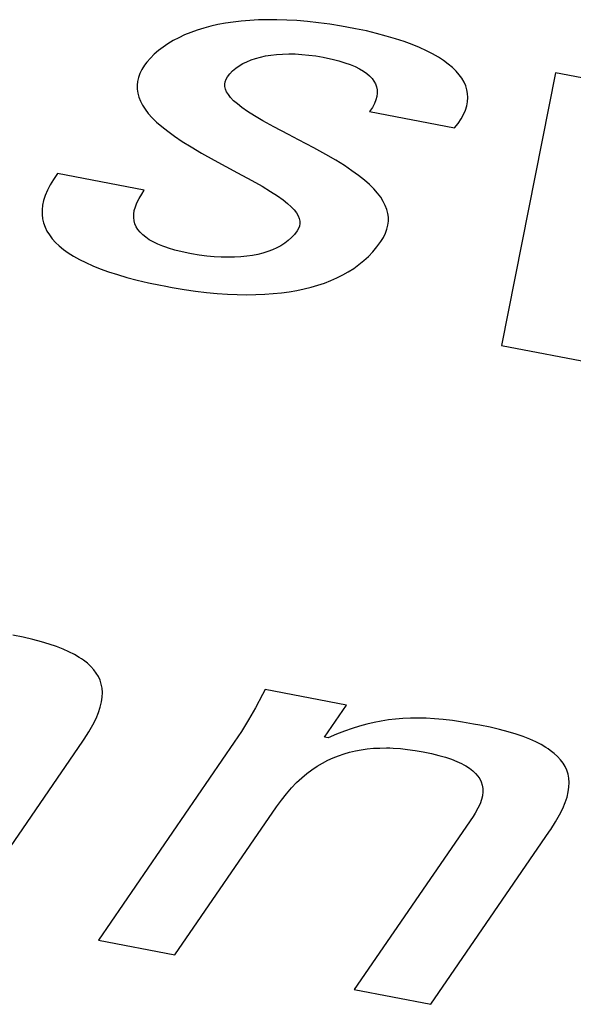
# Model space of a CAD drawing. Extents: x -841 to -216, y -127 to 601.
# Tile 172 of 201: x -305 to -303.72, y 504.01 to 506.28. Entities that reach past the tile are written whole.
import ezdxf

# ---------------------------------------------------------------- set-up
doc = ezdxf.new("R2010")
doc.units = 0
doc.header["$LTSCALE"] = 23.1
doc.layers.add('HEATSINK_AM_0', color=7, linetype='CONTINUOUS')

msp = doc.modelspace()

# ---------------------------------------------------------------- linework, layer by layer
at = {"layer": 'HEATSINK_AM_0', "color": 7}
for p, q in [((-304.5573, 506.2682), (-304.5734, 506.2639)), ((-304.5407, 506.2719), (-304.5573, 506.2682)), ((-304.5234, 506.2752), (-304.5407, 506.2719)), ((-304.5054, 506.2779), (-304.5234, 506.2752)), ((-304.4868, 506.2801), (-304.5054, 506.2779)), ((-304.4674, 506.2817), (-304.4868, 506.2801)), ((-304.4473, 506.2828), (-304.4674, 506.2817)), ((-304.4264, 506.2833), (-304.4473, 506.2828)), ((-304.4047, 506.2832), (-304.4264, 506.2833)), ((-304.3821, 506.2825), (-304.4047, 506.2832)), ((-304.3587, 506.2811), (-304.3821, 506.2825)), ((-304.3343, 506.279), (-304.3587, 506.2811)), ((-304.309, 506.2762), (-304.3343, 506.279)), ((-304.2828, 506.2727), (-304.309, 506.2762)), ((-304.2555, 506.2683), (-304.2828, 506.2727)), ((-304.2272, 506.2632), (-304.2555, 506.2683)), ((-304.6176, 506.2481), (-304.6311, 506.2418)), ((-304.6035, 506.2538), (-304.6176, 506.2481)), ((-304.5887, 506.2591), (-304.6035, 506.2538)), ((-304.5734, 506.2639), (-304.5887, 506.2591)), ((-304.223, 506.2624), (-304.2272, 506.2632)), ((-304.1982, 506.2572), (-304.223, 506.2624)), ((-304.1746, 506.2516), (-304.1982, 506.2572)), ((-304.1522, 506.2456), (-304.1746, 506.2516)), ((-304.1311, 506.2394), (-304.1522, 506.2456)), ((-304.6561, 506.2278), (-304.6676, 506.2201)), ((-304.644, 506.2351), (-304.6561, 506.2278)), ((-304.6311, 506.2418), (-304.644, 506.2351)), ((-304.1112, 506.2328), (-304.1311, 506.2394)), ((-304.0928, 506.226), (-304.1112, 506.2328)), ((-304.0756, 506.2189), (-304.0928, 506.226)), ((-304.688, 506.2035), (-304.6968, 506.1947)), ((-304.6782, 506.212), (-304.688, 506.2035)), ((-304.6676, 506.2201), (-304.6782, 506.212)), ((-304.4427, 506.1971), (-304.4309, 506.1996)), ((-304.4309, 506.1996), (-304.4184, 506.2017)), ((-304.4184, 506.2017), (-304.4053, 506.2031)), ((-304.4053, 506.2031), (-304.3915, 506.2041)), ((-304.3915, 506.2041), (-304.3772, 506.2044)), ((-304.3772, 506.2044), (-304.3622, 506.2042)), ((-304.3622, 506.2042), (-304.3468, 506.2033)), ((-304.3468, 506.2033), (-304.3309, 506.2018)), ((-304.3309, 506.2018), (-304.3145, 506.1996)), ((-304.3145, 506.1996), (-304.2979, 506.1967)), ((-304.0597, 506.2116), (-304.0756, 506.2189)), ((-304.0452, 506.2042), (-304.0597, 506.2116)), ((-304.0319, 506.1966), (-304.0452, 506.2042)), ((-304.7103, 506.178), (-304.7162, 506.1686)), ((-304.7047, 506.1856), (-304.7103, 506.178)), ((-304.6968, 506.1947), (-304.7047, 506.1856)), ((-304.4998, 506.1713), (-304.492, 506.1768)), ((-304.492, 506.1768), (-304.4834, 506.1819)), ((-304.4834, 506.1819), (-304.4743, 506.1864)), ((-304.4743, 506.1864), (-304.4644, 506.1905)), ((-304.4644, 506.1905), (-304.4539, 506.194)), ((-304.4539, 506.194), (-304.4427, 506.1971)), ((-304.2979, 506.1967), (-304.2947, 506.1961)), ((-304.2947, 506.1961), (-304.2775, 506.1924)), ((-304.2775, 506.1924), (-304.262, 506.1884)), ((-304.262, 506.1884), (-304.2479, 506.1841)), ((-304.2479, 506.1841), (-304.2353, 506.1796)), ((-304.2353, 506.1796), (-304.224, 506.1749)), ((-304.0199, 506.1888), (-304.0319, 506.1966)), ((-304.0091, 506.1809), (-304.0199, 506.1888)), ((-303.9995, 506.1729), (-304.0091, 506.1809)), ((-304.7207, 506.1593), (-304.7241, 506.1501)), ((-304.7162, 506.1686), (-304.7207, 506.1593)), ((-304.5188, 506.1513), (-304.5132, 506.1585)), ((-304.5132, 506.1585), (-304.5069, 506.1652)), ((-304.5069, 506.1652), (-304.4998, 506.1713)), ((-304.224, 506.1749), (-304.214, 506.1699)), ((-304.214, 506.1699), (-304.2051, 506.1648)), ((-304.2051, 506.1648), (-304.1974, 506.1594)), ((-304.1974, 506.1594), (-304.1907, 506.1537)), ((-304.1907, 506.1537), (-304.1851, 506.1478)), ((-303.9911, 506.1647), (-303.9995, 506.1729)), ((-303.9839, 506.1564), (-303.9911, 506.1647)), ((-303.9777, 506.148), (-303.9839, 506.1564)), ((-303.7618, 506.1605), (-303.8863, 505.5315)), ((-303.5657, 506.1227), (-303.7618, 506.1605)), ((-304.7262, 506.141), (-304.7272, 506.1319)), ((-304.7272, 506.1319), (-304.7271, 506.1229)), ((-304.7241, 506.1501), (-304.7262, 506.141)), ((-304.5249, 506.1345), (-304.524, 506.1402)), ((-304.5247, 506.1288), (-304.5249, 506.1345)), ((-304.524, 506.1402), (-304.522, 506.1458)), ((-304.522, 506.1458), (-304.5188, 506.1513)), ((-304.1851, 506.1478), (-304.1806, 506.1416)), ((-304.1806, 506.1416), (-304.1771, 506.1352)), ((-304.1771, 506.1352), (-304.1747, 506.1285)), ((-303.9727, 506.1394), (-303.9777, 506.148)), ((-303.9688, 506.1307), (-303.9727, 506.1394)), ((-303.9661, 506.1218), (-303.9688, 506.1307)), ((-304.7271, 506.1229), (-304.7258, 506.1138)), ((-304.7258, 506.1138), (-304.7234, 506.1046)), ((-304.5233, 506.1228), (-304.5247, 506.1288)), ((-304.5207, 506.1167), (-304.5233, 506.1228)), ((-304.5168, 506.1103), (-304.5207, 506.1167)), ((-304.5115, 506.1035), (-304.5168, 506.1103)), ((-304.1747, 506.1285), (-304.1734, 506.1215)), ((-304.1731, 506.1141), (-304.174, 506.1064)), ((-304.1734, 506.1215), (-304.1731, 506.1141)), ((-303.9644, 506.1127), (-303.9661, 506.1218)), ((-303.9639, 506.1035), (-303.9644, 506.1127)), ((-304.7234, 506.1046), (-304.7198, 506.0954)), ((-304.7198, 506.0954), (-304.715, 506.0861)), ((-304.715, 506.0861), (-304.7089, 506.0767)), ((-304.5046, 506.0964), (-304.5115, 506.1035)), ((-304.496, 506.0888), (-304.5046, 506.0964)), ((-304.4853, 506.0805), (-304.496, 506.0888)), ((-304.1796, 506.0897), (-304.1844, 506.0807)), ((-304.1762, 506.0982), (-304.1796, 506.0897)), ((-304.174, 506.1064), (-304.1762, 506.0982)), ((-303.9664, 506.0846), (-303.9645, 506.0941)), ((-303.9645, 506.0941), (-303.9639, 506.1035)), ((-304.7089, 506.0767), (-304.7015, 506.067)), ((-304.7015, 506.067), (-304.6927, 506.0572)), ((-304.4723, 506.0715), (-304.4853, 506.0805)), ((-304.4564, 506.0614), (-304.4723, 506.0715)), ((-304.1844, 506.0807), (-304.1907, 506.0712)), ((-304.1907, 506.0712), (-303.9946, 506.0334)), ((-303.9793, 506.0546), (-303.9737, 506.0648)), ((-303.9737, 506.0648), (-303.9694, 506.0748)), ((-303.9694, 506.0748), (-303.9664, 506.0846)), ((-304.6927, 506.0572), (-304.6824, 506.0471)), ((-304.6824, 506.0471), (-304.6705, 506.0366)), ((-304.4369, 506.05), (-304.4564, 506.0614)), ((-304.4121, 506.0364), (-304.4369, 506.05)), ((-303.9946, 506.0334), (-303.9863, 506.0441)), ((-303.9863, 506.0441), (-303.9793, 506.0546)), ((-304.6705, 506.0366), (-304.6568, 506.0257)), ((-304.6568, 506.0257), (-304.6411, 506.0144)), ((-304.3781, 506.0184), (-304.4121, 506.0364)), ((-304.3546, 506.0061), (-304.3781, 506.0184)), ((-304.6411, 506.0144), (-304.6232, 506.0024)), ((-304.6232, 506.0024), (-304.6026, 505.9896)), ((-304.3196, 505.9876), (-304.3546, 506.0061)), ((-304.6026, 505.9896), (-304.5786, 505.9755)), ((-304.5786, 505.9755), (-304.5497, 505.9594)), ((-304.2921, 505.9724), (-304.3196, 505.9876)), ((-304.2689, 505.959), (-304.2921, 505.9724)), ((-304.5497, 505.9594), (-304.4954, 505.9303)), ((-304.2489, 505.9466), (-304.2689, 505.959)), ((-304.9111, 505.9283), (-304.9204, 505.9149)), ((-304.7107, 505.8897), (-304.9111, 505.9283)), ((-304.4954, 505.9303), (-304.4626, 505.9125)), ((-304.2314, 505.9349), (-304.2489, 505.9466)), ((-304.2161, 505.9238), (-304.2314, 505.9349)), ((-304.9204, 505.9149), (-304.9282, 505.902)), ((-304.4626, 505.9125), (-304.4384, 505.8988)), ((-304.2027, 505.9132), (-304.2161, 505.9238)), ((-304.1911, 505.9029), (-304.2027, 505.9132)), ((-304.9345, 505.8897), (-304.9395, 505.8777)), ((-304.9282, 505.902), (-304.9345, 505.8897)), ((-304.7228, 505.8705), (-304.7166, 505.8809)), ((-304.7166, 505.8809), (-304.7107, 505.8897)), ((-304.4384, 505.8988), (-304.4191, 505.8872)), ((-304.4191, 505.8872), (-304.4034, 505.877)), ((-304.181, 505.8929), (-304.1911, 505.9029)), ((-304.1724, 505.8831), (-304.181, 505.8929)), ((-304.1651, 505.8735), (-304.1724, 505.8831)), ((-304.9431, 505.8662), (-304.9455, 505.8551)), ((-304.9395, 505.8777), (-304.9431, 505.8662)), ((-304.7314, 505.8516), (-304.7278, 505.8608)), ((-304.7278, 505.8608), (-304.7228, 505.8705)), ((-304.4034, 505.877), (-304.3906, 505.8679)), ((-304.3906, 505.8679), (-304.38, 505.8594)), ((-304.38, 505.8594), (-304.3715, 505.8517)), ((-304.1592, 505.8641), (-304.1651, 505.8735)), ((-304.1545, 505.8548), (-304.1592, 505.8641)), ((-304.9455, 505.8551), (-304.9466, 505.8444)), ((-304.9466, 505.8444), (-304.9466, 505.834)), ((-304.7351, 505.8346), (-304.7338, 505.8429)), ((-304.7338, 505.8429), (-304.7314, 505.8516)), ((-304.3715, 505.8517), (-304.3647, 505.8444)), ((-304.3647, 505.8444), (-304.3595, 505.8375)), ((-304.3595, 505.8375), (-304.3557, 505.831)), ((-304.151, 505.8456), (-304.1545, 505.8548)), ((-304.1486, 505.8364), (-304.151, 505.8456)), ((-304.1474, 505.8273), (-304.1486, 505.8364)), ((-304.9466, 505.834), (-304.9454, 505.8239)), ((-304.9454, 505.8239), (-304.9432, 505.8142)), ((-304.9432, 505.8142), (-304.9398, 505.8047)), ((-304.7352, 505.8267), (-304.7351, 505.8346)), ((-304.7343, 505.8193), (-304.7352, 505.8267)), ((-304.7323, 505.8122), (-304.7343, 505.8193)), ((-304.3557, 505.831), (-304.3531, 505.8247)), ((-304.3531, 505.8247), (-304.3518, 505.8187)), ((-304.3516, 505.8128), (-304.3526, 505.8071)), ((-304.3518, 505.8187), (-304.3516, 505.8128)), ((-304.1484, 505.809), (-304.1474, 505.8182)), ((-304.1474, 505.8182), (-304.1474, 505.8273)), ((-304.9398, 505.8047), (-304.9354, 505.7955)), ((-304.9354, 505.7955), (-304.9299, 505.7866)), ((-304.7293, 505.8054), (-304.7323, 505.8122)), ((-304.7254, 505.7989), (-304.7293, 505.8054)), ((-304.7204, 505.7928), (-304.7254, 505.7989)), ((-304.7144, 505.7868), (-304.7204, 505.7928)), ((-304.3579, 505.7958), (-304.364, 505.7878)), ((-304.3547, 505.8014), (-304.3579, 505.7958)), ((-304.3526, 505.8071), (-304.3547, 505.8014)), ((-304.1588, 505.781), (-304.1541, 505.7904)), ((-304.1541, 505.7904), (-304.1507, 505.7998)), ((-304.1507, 505.7998), (-304.1484, 505.809)), ((-304.9299, 505.7866), (-304.9233, 505.7779)), ((-304.9233, 505.7779), (-304.9157, 505.7695)), ((-304.9157, 505.7695), (-304.907, 505.7612)), ((-304.7074, 505.7812), (-304.7144, 505.7868)), ((-304.6993, 505.7757), (-304.7074, 505.7812)), ((-304.6901, 505.7705), (-304.6993, 505.7757)), ((-304.6796, 505.7655), (-304.6901, 505.7705)), ((-304.3866, 505.7674), (-304.3909, 505.7646)), ((-304.3784, 505.7736), (-304.3866, 505.7674)), ((-304.3709, 505.7804), (-304.3784, 505.7736)), ((-304.364, 505.7878), (-304.3709, 505.7804)), ((-304.1738, 505.7593), (-304.1648, 505.7714)), ((-304.1648, 505.7714), (-304.1588, 505.781)), ((-304.907, 505.7612), (-304.8972, 505.7532)), ((-304.8972, 505.7532), (-304.8862, 505.7453)), ((-304.8862, 505.7453), (-304.8741, 505.7376)), ((-304.6678, 505.7607), (-304.6796, 505.7655)), ((-304.6614, 505.7584), (-304.6678, 505.7607)), ((-304.6546, 505.7561), (-304.6614, 505.7584)), ((-304.64, 505.7518), (-304.6546, 505.7561)), ((-304.6237, 505.7478), (-304.64, 505.7518)), ((-304.6058, 505.744), (-304.6237, 505.7478)), ((-304.4368, 505.7448), (-304.4486, 505.7418)), ((-304.4255, 505.7483), (-304.4368, 505.7448)), ((-304.4149, 505.7522), (-304.4255, 505.7483)), ((-304.4048, 505.7568), (-304.4149, 505.7522)), ((-304.3954, 505.7618), (-304.4048, 505.7568)), ((-304.3909, 505.7646), (-304.3954, 505.7618)), ((-304.1935, 505.7372), (-304.1834, 505.7479)), ((-304.1834, 505.7479), (-304.1738, 505.7593)), ((-304.8741, 505.7376), (-304.8607, 505.7301)), ((-304.8607, 505.7301), (-304.846, 505.7228)), ((-304.846, 505.7228), (-304.8299, 505.7156)), ((-304.602, 505.7433), (-304.6058, 505.744)), ((-304.5841, 505.7403), (-304.602, 505.7433)), ((-304.5666, 505.738), (-304.5841, 505.7403)), ((-304.5497, 505.7363), (-304.5666, 505.738)), ((-304.5333, 505.7353), (-304.5497, 505.7363)), ((-304.5176, 505.735), (-304.5333, 505.7353)), ((-304.5025, 505.7352), (-304.5176, 505.735)), ((-304.488, 505.736), (-304.5025, 505.7352)), ((-304.4743, 505.7374), (-304.488, 505.736)), ((-304.4611, 505.7394), (-304.4743, 505.7374)), ((-304.4486, 505.7418), (-304.4611, 505.7394)), ((-304.2156, 505.7181), (-304.2043, 505.7273)), ((-304.2043, 505.7273), (-304.1935, 505.7372)), ((-304.8299, 505.7156), (-304.8124, 505.7086)), ((-304.8124, 505.7086), (-304.7935, 505.7017)), ((-304.7935, 505.7017), (-304.7729, 505.6951)), ((-304.2528, 505.6942), (-304.2399, 505.7015)), ((-304.2399, 505.7015), (-304.2275, 505.7095)), ((-304.2275, 505.7095), (-304.2156, 505.7181)), ((-304.7729, 505.6951), (-304.7508, 505.6886)), ((-304.7508, 505.6886), (-304.7269, 505.6824)), ((-304.7269, 505.6824), (-304.7012, 505.6763)), ((-304.7012, 505.6763), (-304.6736, 505.6705)), ((-304.2949, 505.6756), (-304.2803, 505.6813)), ((-304.2803, 505.6813), (-304.2663, 505.6874)), ((-304.2663, 505.6874), (-304.2528, 505.6942)), ((-304.6736, 505.6705), (-304.6648, 505.6688)), ((-304.6648, 505.6688), (-304.6464, 505.6653)), ((-304.6464, 505.6653), (-304.6191, 505.6608)), ((-304.6191, 505.6608), (-304.5928, 505.657)), ((-304.5928, 505.657), (-304.5673, 505.654)), ((-304.5673, 505.654), (-304.5428, 505.6517)), ((-304.3943, 505.653), (-304.3762, 505.6555)), ((-304.3762, 505.6555), (-304.3587, 505.6584)), ((-304.3587, 505.6584), (-304.3418, 505.6619)), ((-304.3418, 505.6619), (-304.3256, 505.666)), ((-304.3256, 505.666), (-304.3099, 505.6705)), ((-304.3099, 505.6705), (-304.2949, 505.6756)), ((-304.5428, 505.6517), (-304.5191, 505.65)), ((-304.5191, 505.65), (-304.4963, 505.649)), ((-304.4963, 505.649), (-304.4743, 505.6486)), ((-304.4743, 505.6486), (-304.4531, 505.6489)), ((-304.4531, 505.6489), (-304.4328, 505.6497)), ((-304.4328, 505.6497), (-304.4132, 505.6511)), ((-304.4132, 505.6511), (-304.3943, 505.653)), ((-303.8863, 505.5315), (-303.6493, 505.4858)), ((-304.9901, 504.8584), (-305.014, 504.8633)), ((-304.9682, 504.8532), (-304.9901, 504.8584)), ((-304.9483, 504.8479), (-304.9682, 504.8532)), ((-304.93, 504.8424), (-304.9483, 504.8479)), ((-304.9134, 504.8367), (-304.93, 504.8424)), ((-304.8983, 504.8308), (-304.9134, 504.8367)), ((-304.8846, 504.8247), (-304.8983, 504.8308)), ((-304.8722, 504.8184), (-304.8846, 504.8247)), ((-304.861, 504.8118), (-304.8722, 504.8184)), ((-304.8558, 504.8085), (-304.861, 504.8118)), ((-304.8509, 504.8051), (-304.8558, 504.8085)), ((-304.842, 504.7981), (-304.8509, 504.8051)), ((-304.8342, 504.7909), (-304.842, 504.7981)), ((-304.8274, 504.7834), (-304.8342, 504.7909)), ((-304.8216, 504.7756), (-304.8274, 504.7834)), ((-304.8167, 504.7675), (-304.8216, 504.7756)), ((-304.8129, 504.7589), (-304.8167, 504.7675)), ((-304.8101, 504.75), (-304.8129, 504.7589)), ((-304.8083, 504.7406), (-304.8101, 504.75)), ((-304.8076, 504.7307), (-304.8083, 504.7406)), ((-304.8079, 504.7201), (-304.8076, 504.7307)), ((-304.4377, 504.7259), (-304.454, 504.6956)), ((-304.4315, 504.738), (-304.4377, 504.7259)), ((-304.2439, 504.7018), (-304.4315, 504.738)), ((-304.8123, 504.6971), (-304.8095, 504.709)), ((-304.8095, 504.709), (-304.8079, 504.7201)), ((-304.2949, 504.6276), (-304.2439, 504.7018)), ((-304.8222, 504.6707), (-304.8165, 504.6844)), ((-304.8165, 504.6844), (-304.8123, 504.6971)), ((-304.454, 504.6956), (-304.4702, 504.6674)), ((-304.8386, 504.6402), (-304.8295, 504.656)), ((-304.8295, 504.656), (-304.8222, 504.6707)), ((-304.4702, 504.6674), (-304.4865, 504.641)), ((-304.1969, 504.6579), (-304.2138, 504.6533)), ((-304.1803, 504.6618), (-304.1969, 504.6579)), ((-304.1638, 504.665), (-304.1803, 504.6618)), ((-304.1473, 504.6675), (-304.1638, 504.665)), ((-304.1306, 504.6695), (-304.1473, 504.6675)), ((-304.1138, 504.6708), (-304.1306, 504.6695)), ((-304.0966, 504.6715), (-304.1138, 504.6708)), ((-304.0788, 504.6717), (-304.0966, 504.6715)), ((-304.0604, 504.6712), (-304.0788, 504.6717)), ((-304.0412, 504.6701), (-304.0604, 504.6712)), ((-304.0209, 504.6683), (-304.0412, 504.6701)), ((-303.9992, 504.6658), (-304.0209, 504.6683)), ((-303.976, 504.6624), (-303.9992, 504.6658)), ((-303.9507, 504.6581), (-303.976, 504.6624)), ((-303.9366, 504.6555), (-303.9507, 504.6581)), ((-303.9127, 504.6506), (-303.9366, 504.6555)), ((-304.8496, 504.6228), (-304.8386, 504.6402)), ((-304.4865, 504.641), (-304.5031, 504.616)), ((-304.2671, 504.6343), (-304.2864, 504.6259)), ((-304.2487, 504.6416), (-304.2671, 504.6343)), ((-304.231, 504.6479), (-304.2487, 504.6416)), ((-304.2138, 504.6533), (-304.231, 504.6479)), ((-303.8909, 504.6454), (-303.9127, 504.6506)), ((-303.8709, 504.6401), (-303.8909, 504.6454)), ((-303.8527, 504.6346), (-303.8709, 504.6401)), ((-303.8361, 504.6289), (-303.8527, 504.6346)), ((-305.1269, 504.2191), (-304.8524, 504.6187)), ((-304.8524, 504.6187), (-304.8496, 504.6228)), ((-304.5031, 504.616), (-304.8168, 504.1592)), ((-304.2864, 504.6259), (-304.2949, 504.6276)), ((-303.821, 504.623), (-303.8361, 504.6289)), ((-303.8073, 504.6169), (-303.821, 504.623)), ((-303.7949, 504.6106), (-303.8073, 504.6169)), ((-303.7837, 504.6041), (-303.7949, 504.6106)), ((-304.2625, 504.585), (-304.2498, 504.5893)), ((-304.2498, 504.5893), (-304.2368, 504.593)), ((-304.2368, 504.593), (-304.2236, 504.5961)), ((-304.2236, 504.5961), (-304.2101, 504.5987)), ((-304.2101, 504.5987), (-304.1962, 504.6006)), ((-304.1962, 504.6006), (-304.1819, 504.602)), ((-304.1819, 504.602), (-304.1672, 504.6027)), ((-304.1672, 504.6027), (-304.152, 504.6029)), ((-304.152, 504.6029), (-304.1441, 504.6028)), ((-304.1441, 504.6028), (-304.1362, 504.6025)), ((-304.1362, 504.6025), (-304.1198, 504.6014)), ((-304.1198, 504.6014), (-304.1029, 504.5996)), ((-304.1029, 504.5996), (-304.0852, 504.5971)), ((-304.0852, 504.5971), (-304.0668, 504.5939)), ((-304.0668, 504.5939), (-304.048, 504.59)), ((-304.048, 504.59), (-304.0311, 504.5858)), ((-304.0311, 504.5858), (-304.0158, 504.5814)), ((-303.7785, 504.6007), (-303.7837, 504.6041)), ((-303.7736, 504.5973), (-303.7785, 504.6007)), ((-303.7647, 504.5903), (-303.7736, 504.5973)), ((-303.7569, 504.5831), (-303.7647, 504.5903)), ((-304.3118, 504.5607), (-304.2997, 504.5679)), ((-304.2997, 504.5679), (-304.2875, 504.5743)), ((-304.2875, 504.5743), (-304.2751, 504.58)), ((-304.2751, 504.58), (-304.2625, 504.585)), ((-304.0158, 504.5814), (-304.002, 504.5767)), ((-304.002, 504.5767), (-303.9897, 504.5718)), ((-303.9897, 504.5718), (-303.9786, 504.5667)), ((-303.9786, 504.5667), (-303.9736, 504.5641)), ((-303.9736, 504.5641), (-303.9688, 504.5614)), ((-303.7501, 504.5756), (-303.7569, 504.5831)), ((-303.7443, 504.5678), (-303.7501, 504.5756)), ((-303.7395, 504.5597), (-303.7443, 504.5678)), ((-304.3475, 504.5338), (-304.3357, 504.5437)), ((-304.3357, 504.5437), (-304.3238, 504.5526)), ((-304.3238, 504.5526), (-304.3118, 504.5607)), ((-303.9688, 504.5614), (-303.9602, 504.5559)), ((-303.9602, 504.5559), (-303.9527, 504.5501)), ((-303.9527, 504.5501), (-303.9463, 504.5441)), ((-303.9463, 504.5441), (-303.941, 504.5378)), ((-303.7356, 504.5512), (-303.7395, 504.5597)), ((-303.7328, 504.5422), (-303.7356, 504.5512)), ((-303.731, 504.5328), (-303.7328, 504.5422)), ((-304.3709, 504.5106), (-304.3592, 504.5228)), ((-304.3592, 504.5228), (-304.3475, 504.5338)), ((-303.941, 504.5378), (-303.9366, 504.5312)), ((-303.9366, 504.5312), (-303.9332, 504.5243)), ((-303.9332, 504.5243), (-303.9309, 504.517)), ((-303.7303, 504.5229), (-303.731, 504.5328)), ((-303.7307, 504.5123), (-303.7303, 504.5229)), ((-304.3943, 504.4823), (-304.3826, 504.4972)), ((-304.3826, 504.4972), (-304.3709, 504.5106)), ((-303.9309, 504.517), (-303.9296, 504.5094)), ((-303.9293, 504.5013), (-303.9303, 504.4927)), ((-303.9296, 504.5094), (-303.9293, 504.5013)), ((-303.7351, 504.4893), (-303.7322, 504.5012)), ((-303.7322, 504.5012), (-303.7307, 504.5123)), ((-304.4055, 504.4666), (-304.3943, 504.4823)), ((-303.9358, 504.4739), (-303.9406, 504.4636)), ((-303.9324, 504.4836), (-303.9358, 504.4739)), ((-303.9303, 504.4927), (-303.9324, 504.4836)), ((-303.7449, 504.4629), (-303.7393, 504.4766)), ((-303.7393, 504.4766), (-303.7351, 504.4893)), ((-304.64, 504.1252), (-304.4055, 504.4666)), ((-303.9469, 504.4526), (-303.9518, 504.445)), ((-303.9406, 504.4636), (-303.9469, 504.4526)), ((-303.7522, 504.4482), (-303.7449, 504.4629)), ((-303.9518, 504.445), (-304.2263, 504.0454)), ((-303.7724, 504.415), (-303.7613, 504.4323)), ((-303.7613, 504.4323), (-303.7522, 504.4482)), ((-304.0497, 504.0113), (-303.7752, 504.411)), ((-303.7752, 504.411), (-303.7724, 504.415)), ((-304.8168, 504.1592), (-304.64, 504.1252)), ((-304.2263, 504.0454), (-304.0497, 504.0113))]:
    msp.add_line(p, q, dxfattribs=at)

doc.saveas('drawing.dxf')
